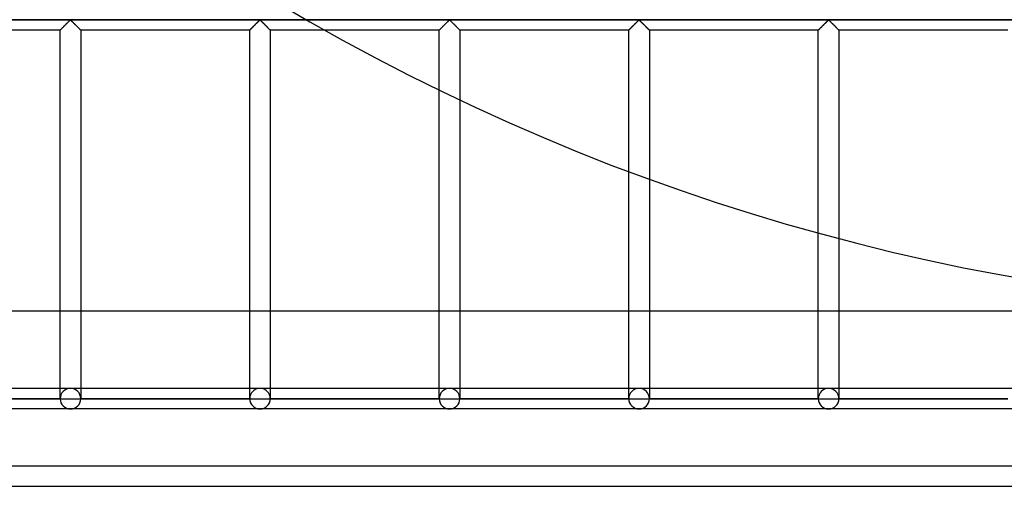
# Model space of a CAD drawing. Header units: millimetres. Extents: x -572 to 572, y -572 to 572.
# Tile 4 of 51: x -334 to -95, y -572 to -459. Entities that reach past the tile are written whole.
import ezdxf

# ---------------------------------------------------------------- set-up
doc = ezdxf.new("R2010")
doc.units = ezdxf.units.MM
doc.layers.add('MAIN-1', color=7, linetype='Continuous')
doc.layers.add('MAIN-2', color=7, linetype='Continuous')

msp = doc.modelspace()

# ---------------------------------------------------------------- linework, layer by layer
at = {"layer": 'MAIN-1'}
for p, q in [((-78.91, -459.38), (-264.34, -459.38)), ((-230.88, -460.57), (-230.79, -460.48)), ((-230.79, -460.48), (-230.69, -460.38)), ((-230.69, -460.38), (-230.6, -460.29)), ((-230.6, -460.29), (-230.5, -460.19)), ((-230.5, -460.19), (-230.41, -460.1)), ((-230.41, -460.1), (-230.32, -460.01)), ((-230.32, -460.01), (-230.23, -459.92)), ((-230.23, -459.92), (-230.14, -459.83)), ((-230.14, -459.83), (-230.05, -459.75)), ((-230.05, -459.75), (-229.97, -459.67)), ((-229.97, -459.67), (-229.9, -459.59)), ((-229.9, -459.59), (-229.82, -459.53)), ((-229.82, -459.53), (-229.74, -459.46)), ((-229.74, -459.46), (-229.63, -459.46)), ((-229.63, -459.46), (-229.55, -459.53)), ((-229.55, -459.53), (-229.48, -459.59)), ((-229.48, -459.59), (-229.4, -459.67)), ((-229.4, -459.67), (-229.32, -459.75)), ((-229.32, -459.75), (-229.24, -459.83)), ((-229.24, -459.83), (-229.15, -459.92)), ((-229.15, -459.92), (-229.06, -460.01)), ((-229.06, -460.01), (-228.97, -460.1)), ((-228.97, -460.1), (-228.87, -460.19)), ((-228.87, -460.19), (-228.78, -460.29)), ((-228.78, -460.29), (-228.68, -460.38)), ((-228.68, -460.38), (-228.59, -460.48)), ((-228.59, -460.48), (-228.49, -460.57)), ((-184.95, -460.57), (-184.85, -460.48)), ((-184.85, -460.48), (-184.75, -460.38)), ((-184.75, -460.38), (-184.66, -460.29)), ((-184.66, -460.29), (-184.56, -460.19)), ((-184.56, -460.19), (-184.47, -460.1)), ((-184.47, -460.1), (-184.38, -460.01)), ((-184.38, -460.01), (-184.29, -459.92)), ((-184.29, -459.92), (-184.2, -459.83)), ((-184.2, -459.83), (-184.12, -459.75)), ((-184.12, -459.75), (-184.04, -459.67)), ((-184.04, -459.67), (-183.96, -459.59)), ((-183.96, -459.59), (-183.88, -459.53)), ((-183.88, -459.53), (-183.81, -459.46)), ((-183.81, -459.46), (-183.69, -459.46)), ((-183.69, -459.46), (-183.62, -459.53)), ((-183.62, -459.53), (-183.54, -459.59)), ((-183.54, -459.59), (-183.46, -459.67)), ((-183.46, -459.67), (-183.38, -459.75)), ((-183.38, -459.75), (-183.3, -459.83)), ((-183.3, -459.83), (-183.21, -459.92)), ((-183.21, -459.92), (-183.12, -460.01)), ((-183.12, -460.01), (-183.03, -460.1)), ((-183.03, -460.1), (-182.94, -460.19)), ((-182.94, -460.19), (-182.84, -460.29)), ((-182.84, -460.29), (-182.75, -460.38)), ((-182.75, -460.38), (-182.65, -460.48)), ((-182.65, -460.48), (-182.55, -460.57)), ((-139.01, -460.57), (-138.91, -460.48)), ((-138.91, -460.48), (-138.82, -460.38)), ((-138.82, -460.38), (-138.72, -460.29)), ((-138.72, -460.29), (-138.63, -460.19)), ((-138.63, -460.19), (-138.53, -460.1)), ((-138.53, -460.1), (-138.44, -460.01)), ((-138.44, -460.01), (-138.35, -459.92)), ((-138.35, -459.92), (-138.26, -459.83)), ((-138.26, -459.83), (-138.18, -459.75)), ((-138.18, -459.75), (-138.1, -459.67)), ((-138.1, -459.67), (-138.02, -459.59)), ((-138.02, -459.59), (-137.95, -459.53)), ((-137.95, -459.53), (-137.87, -459.46)), ((-137.87, -459.46), (-137.76, -459.46)), ((-137.76, -459.46), (-137.68, -459.53)), ((-137.68, -459.53), (-137.6, -459.59)), ((-137.6, -459.59), (-137.53, -459.67)), ((-137.53, -459.67), (-137.45, -459.75)), ((-137.45, -459.75), (-137.36, -459.83)), ((-137.36, -459.83), (-137.27, -459.92)), ((-137.27, -459.92), (-137.18, -460.01)), ((-137.18, -460.01), (-137.09, -460.1)), ((-137.09, -460.1), (-137, -460.19)), ((-137, -460.19), (-136.9, -460.29)), ((-136.9, -460.29), (-136.81, -460.38)), ((-136.81, -460.38), (-136.71, -460.48)), ((-136.71, -460.48), (-136.62, -460.57)), ((-232.19, -461.88), (-259.95, -461.88)), ((-232.19, -461.88), (-232.18, -461.87)), ((-232.19, -476.43), (-232.19, -461.88)), ((-232.18, -461.87), (-232.17, -461.86)), ((-232.17, -461.86), (-232.15, -461.83)), ((-232.15, -461.83), (-232.12, -461.8)), ((-232.12, -461.8), (-232.08, -461.76)), ((-232.08, -461.76), (-232.03, -461.72)), ((-232.03, -461.72), (-231.97, -461.66)), ((-231.97, -461.66), (-231.91, -461.6)), ((-231.91, -461.6), (-231.85, -461.53)), ((-231.85, -461.53), (-231.77, -461.46)), ((-231.77, -461.46), (-231.69, -461.38)), ((-231.69, -461.38), (-231.61, -461.3)), ((-231.61, -461.3), (-231.53, -461.22)), ((-231.53, -461.22), (-231.44, -461.13)), ((-231.44, -461.13), (-231.36, -461.04)), ((-231.36, -461.04), (-231.27, -460.95)), ((-231.27, -460.95), (-231.17, -460.86)), ((-231.17, -460.86), (-231.08, -460.77)), ((-231.08, -460.77), (-230.98, -460.67)), ((-230.98, -460.67), (-230.88, -460.57)), ((-228.49, -460.57), (-228.39, -460.67)), ((-228.39, -460.67), (-228.3, -460.77)), ((-228.3, -460.77), (-228.2, -460.86)), ((-228.2, -460.86), (-228.11, -460.95)), ((-228.11, -460.95), (-228.02, -461.04)), ((-228.02, -461.04), (-227.93, -461.13)), ((-227.93, -461.13), (-227.85, -461.22)), ((-227.85, -461.22), (-227.76, -461.3)), ((-227.76, -461.3), (-227.68, -461.38)), ((-227.68, -461.38), (-227.6, -461.46)), ((-227.6, -461.46), (-227.53, -461.53)), ((-227.53, -461.53), (-227.46, -461.6)), ((-227.46, -461.6), (-227.4, -461.66)), ((-227.4, -461.66), (-227.35, -461.72)), ((-227.35, -461.72), (-227.3, -461.76)), ((-227.3, -461.76), (-227.26, -461.8)), ((-227.26, -461.8), (-227.23, -461.83)), ((-227.23, -461.83), (-227.21, -461.86)), ((-227.21, -461.86), (-227.19, -461.87)), ((-227.19, -461.87), (-227.19, -461.88)), ((-227.19, -461.88), (-227.19, -478.84)), ((-186.25, -461.88), (-227.19, -461.88)), ((-186.25, -461.88), (-186.24, -461.87)), ((-186.25, -496.2), (-186.25, -461.88)), ((-186.24, -461.87), (-186.23, -461.86)), ((-186.23, -461.86), (-186.21, -461.83)), ((-186.21, -461.83), (-186.18, -461.8)), ((-186.18, -461.8), (-186.14, -461.76)), ((-186.14, -461.76), (-186.09, -461.72)), ((-186.09, -461.72), (-186.04, -461.66)), ((-186.04, -461.66), (-185.98, -461.6)), ((-185.98, -461.6), (-185.91, -461.53)), ((-185.91, -461.53), (-185.83, -461.46)), ((-185.83, -461.46), (-185.76, -461.38)), ((-185.76, -461.38), (-185.68, -461.3)), ((-185.68, -461.3), (-185.59, -461.22)), ((-185.59, -461.22), (-185.51, -461.13)), ((-185.51, -461.13), (-185.42, -461.04)), ((-185.42, -461.04), (-185.33, -460.95)), ((-185.33, -460.95), (-185.23, -460.86)), ((-185.23, -460.86), (-185.14, -460.77)), ((-185.14, -460.77), (-185.04, -460.67)), ((-185.04, -460.67), (-184.95, -460.57)), ((-182.55, -460.57), (-182.46, -460.67)), ((-182.46, -460.67), (-182.36, -460.77)), ((-182.36, -460.77), (-182.27, -460.86)), ((-182.27, -460.86), (-182.17, -460.95)), ((-182.17, -460.95), (-182.08, -461.04)), ((-182.08, -461.04), (-181.99, -461.13)), ((-181.99, -461.13), (-181.91, -461.22)), ((-181.91, -461.22), (-181.82, -461.3)), ((-181.82, -461.3), (-181.74, -461.38)), ((-181.74, -461.38), (-181.67, -461.46)), ((-181.67, -461.46), (-181.59, -461.53)), ((-181.59, -461.53), (-181.52, -461.6)), ((-181.52, -461.6), (-181.46, -461.66)), ((-181.46, -461.66), (-181.41, -461.72)), ((-181.41, -461.72), (-181.36, -461.76)), ((-181.36, -461.76), (-181.32, -461.8)), ((-181.32, -461.8), (-181.29, -461.83)), ((-181.29, -461.83), (-181.27, -461.86)), ((-181.27, -461.86), (-181.26, -461.87)), ((-181.26, -461.87), (-181.25, -461.88)), ((-181.25, -461.88), (-181.25, -498.04)), ((-140.31, -461.88), (-181.25, -461.88)), ((-140.31, -461.87), (-140.29, -461.86)), ((-140.31, -461.88), (-140.31, -461.87)), ((-140.31, -511.09), (-140.31, -461.88)), ((-140.29, -461.86), (-140.27, -461.83)), ((-140.27, -461.83), (-140.24, -461.8)), ((-140.24, -461.8), (-140.2, -461.76)), ((-140.2, -461.76), (-140.15, -461.72)), ((-140.15, -461.72), (-140.1, -461.66)), ((-140.1, -461.66), (-140.04, -461.6)), ((-140.04, -461.6), (-139.97, -461.53)), ((-139.97, -461.53), (-139.9, -461.46)), ((-139.9, -461.46), (-139.82, -461.38)), ((-139.82, -461.38), (-139.74, -461.3)), ((-139.74, -461.3), (-139.65, -461.22)), ((-139.65, -461.22), (-139.57, -461.13)), ((-139.57, -461.13), (-139.48, -461.04)), ((-139.48, -461.04), (-139.39, -460.95)), ((-139.39, -460.95), (-139.3, -460.86)), ((-139.3, -460.86), (-139.2, -460.77)), ((-139.2, -460.77), (-139.11, -460.67)), ((-139.11, -460.67), (-139.01, -460.57)), ((-136.62, -460.57), (-136.52, -460.67)), ((-136.52, -460.67), (-136.42, -460.77)), ((-136.42, -460.77), (-136.33, -460.86)), ((-136.33, -460.86), (-136.23, -460.95)), ((-136.23, -460.95), (-136.14, -461.04)), ((-136.14, -461.04), (-136.06, -461.13)), ((-136.06, -461.13), (-135.97, -461.22)), ((-135.97, -461.22), (-135.89, -461.3)), ((-135.89, -461.3), (-135.81, -461.38)), ((-135.81, -461.38), (-135.73, -461.46)), ((-135.73, -461.46), (-135.65, -461.53)), ((-135.65, -461.53), (-135.59, -461.6)), ((-135.59, -461.6), (-135.53, -461.66)), ((-135.53, -461.66), (-135.47, -461.72)), ((-135.47, -461.72), (-135.42, -461.76)), ((-135.42, -461.76), (-135.38, -461.8)), ((-135.38, -461.8), (-135.35, -461.83)), ((-135.35, -461.83), (-135.33, -461.86)), ((-135.33, -461.86), (-135.32, -461.87)), ((-135.32, -461.87), (-135.31, -461.88)), ((-135.31, -461.88), (-135.31, -512.44)), ((-94.37, -461.88), (-135.31, -461.88)), ((530, -530), (-530, -530)), ((-572.5, -572.5), (572.5, -572.5))]:
    msp.add_line(p, q, dxfattribs=at)
msp.add_arc((0, 0), 530, 239.1995, 300.8006, dxfattribs=at)
at = {"layer": 'MAIN-2'}
for p, q in [((-551.25, -459.38), (551.25, -459.38)), ((-264.34, -459.38), (-548.75, -459.38)), ((-322.76, -460.57), (-322.66, -460.48)), ((-322.69, -460.51), (-322.76, -460.58)), ((-322.63, -460.44), (-322.69, -460.51)), ((-322.66, -460.48), (-322.57, -460.38)), ((-322.56, -460.37), (-322.63, -460.44)), ((-322.57, -460.38), (-322.47, -460.29)), ((-322.49, -460.3), (-322.56, -460.37)), ((-322.42, -460.24), (-322.49, -460.3)), ((-322.47, -460.29), (-322.38, -460.19)), ((-322.35, -460.17), (-322.42, -460.24)), ((-322.38, -460.19), (-322.28, -460.1)), ((-322.29, -460.1), (-322.35, -460.17)), ((-322.22, -460.04), (-322.29, -460.1)), ((-322.28, -460.1), (-322.19, -460.01)), ((-322.16, -459.97), (-322.22, -460.04)), ((-322.19, -460.01), (-322.1, -459.92)), ((-322.09, -459.91), (-322.16, -459.97)), ((-322.1, -459.92), (-322.01, -459.83)), ((-322.03, -459.85), (-322.09, -459.91)), ((-321.97, -459.79), (-322.03, -459.85)), ((-322.01, -459.83), (-321.93, -459.75)), ((-321.91, -459.73), (-321.97, -459.79)), ((-321.93, -459.75), (-321.85, -459.67)), ((-321.85, -459.67), (-321.91, -459.73)), ((-321.85, -459.67), (-321.77, -459.59)), ((-321.8, -459.62), (-321.85, -459.67)), ((-321.74, -459.57), (-321.8, -459.62)), ((-321.77, -459.59), (-321.7, -459.53)), ((-321.69, -459.52), (-321.74, -459.57)), ((-321.7, -459.53), (-321.62, -459.46)), ((-321.64, -459.48), (-321.69, -459.52)), ((-321.56, -459.45), (-321.64, -459.48)), ((-321.62, -459.46), (-321.51, -459.46)), ((-321.45, -459.51), (-321.56, -459.45)), ((-321.51, -459.46), (-321.43, -459.53)), ((-321.36, -459.59), (-321.45, -459.51)), ((-321.43, -459.53), (-321.35, -459.59)), ((-321.26, -459.69), (-321.36, -459.59)), ((-321.35, -459.59), (-321.28, -459.67)), ((-321.28, -459.67), (-321.2, -459.75)), ((-321.16, -459.79), (-321.26, -459.69)), ((-321.2, -459.75), (-321.11, -459.83)), ((-321.05, -459.89), (-321.16, -459.79)), ((-321.11, -459.83), (-321.02, -459.92)), ((-320.94, -460), (-321.05, -459.89)), ((-321.02, -459.92), (-320.93, -460.01)), ((-320.83, -460.12), (-320.94, -460)), ((-320.93, -460.01), (-320.84, -460.1)), ((-320.84, -460.1), (-320.75, -460.19)), ((-320.71, -460.23), (-320.83, -460.12)), ((-320.75, -460.19), (-320.65, -460.29)), ((-320.59, -460.35), (-320.71, -460.23)), ((-320.65, -460.29), (-320.56, -460.38)), ((-320.47, -460.47), (-320.59, -460.35)), ((-320.56, -460.38), (-320.46, -460.48)), ((-320.35, -460.59), (-320.47, -460.47)), ((-320.46, -460.48), (-320.37, -460.57)), ((-276.76, -460.51), (-276.83, -460.58)), ((-276.82, -460.57), (-276.73, -460.48)), ((-276.69, -460.44), (-276.76, -460.51)), ((-276.73, -460.48), (-276.63, -460.38)), ((-276.62, -460.37), (-276.69, -460.44)), ((-276.63, -460.38), (-276.53, -460.29)), ((-276.55, -460.3), (-276.62, -460.37)), ((-276.48, -460.24), (-276.55, -460.3)), ((-276.53, -460.29), (-276.44, -460.19)), ((-276.42, -460.17), (-276.48, -460.24)), ((-276.44, -460.19), (-276.35, -460.1)), ((-276.35, -460.1), (-276.42, -460.17)), ((-276.35, -460.1), (-276.25, -460.01)), ((-276.28, -460.04), (-276.35, -460.1)), ((-276.22, -459.97), (-276.28, -460.04)), ((-276.25, -460.01), (-276.16, -459.92)), ((-276.16, -459.91), (-276.22, -459.97)), ((-276.16, -459.92), (-276.08, -459.83)), ((-276.09, -459.85), (-276.16, -459.91)), ((-276.03, -459.79), (-276.09, -459.85)), ((-276.08, -459.83), (-275.99, -459.75)), ((-275.97, -459.73), (-276.03, -459.79)), ((-275.99, -459.75), (-275.91, -459.67)), ((-275.92, -459.67), (-275.97, -459.73)), ((-275.86, -459.62), (-275.92, -459.67)), ((-275.91, -459.67), (-275.83, -459.59)), ((-275.81, -459.57), (-275.86, -459.62)), ((-275.83, -459.59), (-275.76, -459.53)), ((-275.75, -459.52), (-275.81, -459.57)), ((-275.76, -459.53), (-275.68, -459.46)), ((-275.7, -459.48), (-275.75, -459.52)), ((-275.62, -459.45), (-275.7, -459.48)), ((-275.68, -459.46), (-275.57, -459.46)), ((-275.51, -459.51), (-275.62, -459.45)), ((-275.57, -459.46), (-275.49, -459.53)), ((-275.42, -459.59), (-275.51, -459.51)), ((-275.49, -459.53), (-275.42, -459.59)), ((-275.42, -459.59), (-275.34, -459.67)), ((-275.32, -459.69), (-275.42, -459.59)), ((-275.34, -459.67), (-275.26, -459.75)), ((-275.22, -459.79), (-275.32, -459.69)), ((-275.26, -459.75), (-275.17, -459.83)), ((-275.11, -459.89), (-275.22, -459.79)), ((-275.17, -459.83), (-275.09, -459.92)), ((-275, -460), (-275.11, -459.89)), ((-275.09, -459.92), (-275, -460.01)), ((-274.89, -460.12), (-275, -460)), ((-275, -460.01), (-274.9, -460.1)), ((-274.9, -460.1), (-274.81, -460.19)), ((-274.77, -460.23), (-274.89, -460.12)), ((-274.81, -460.19), (-274.72, -460.29)), ((-274.65, -460.35), (-274.77, -460.23)), ((-274.72, -460.29), (-274.62, -460.38)), ((-274.53, -460.47), (-274.65, -460.35)), ((-274.62, -460.38), (-274.52, -460.48)), ((-274.41, -460.59), (-274.53, -460.47)), ((-274.52, -460.48), (-274.43, -460.57)), ((-230.82, -460.51), (-230.89, -460.58)), ((-230.75, -460.44), (-230.82, -460.51)), ((-230.68, -460.37), (-230.75, -460.44)), ((-230.61, -460.3), (-230.68, -460.37)), ((-230.55, -460.24), (-230.61, -460.3)), ((-230.48, -460.17), (-230.55, -460.24)), ((-230.41, -460.1), (-230.48, -460.17)), ((-230.35, -460.04), (-230.41, -460.1)), ((-230.28, -459.97), (-230.35, -460.04)), ((-230.22, -459.91), (-230.28, -459.97)), ((-230.16, -459.85), (-230.22, -459.91)), ((-230.09, -459.79), (-230.16, -459.85)), ((-230.04, -459.73), (-230.09, -459.79)), ((-229.98, -459.67), (-230.04, -459.73)), ((-229.92, -459.62), (-229.98, -459.67)), ((-229.87, -459.57), (-229.92, -459.62)), ((-229.82, -459.52), (-229.87, -459.57)), ((-229.76, -459.48), (-229.82, -459.52)), ((-229.69, -459.45), (-229.76, -459.48)), ((-229.57, -459.51), (-229.69, -459.45)), ((-229.48, -459.59), (-229.57, -459.51)), ((-229.38, -459.69), (-229.48, -459.59)), ((-229.28, -459.79), (-229.38, -459.69)), ((-229.18, -459.89), (-229.28, -459.79)), ((-229.06, -460), (-229.18, -459.89)), ((-228.95, -460.12), (-229.06, -460)), ((-228.83, -460.23), (-228.95, -460.12)), ((-228.72, -460.35), (-228.83, -460.23)), ((-228.6, -460.47), (-228.72, -460.35)), ((-228.48, -460.59), (-228.6, -460.47)), ((-184.88, -460.51), (-184.95, -460.58)), ((-184.81, -460.44), (-184.88, -460.51)), ((-184.74, -460.37), (-184.81, -460.44)), ((-184.68, -460.3), (-184.74, -460.37)), ((-184.61, -460.24), (-184.68, -460.3)), ((-184.54, -460.17), (-184.61, -460.24)), ((-184.48, -460.1), (-184.54, -460.17)), ((-184.41, -460.04), (-184.48, -460.1)), ((-184.34, -459.97), (-184.41, -460.04)), ((-184.28, -459.91), (-184.34, -459.97)), ((-184.22, -459.85), (-184.28, -459.91)), ((-184.16, -459.79), (-184.22, -459.85)), ((-184.1, -459.73), (-184.16, -459.79)), ((-184.04, -459.67), (-184.1, -459.73)), ((-183.98, -459.62), (-184.04, -459.67)), ((-183.93, -459.57), (-183.98, -459.62)), ((-183.88, -459.52), (-183.93, -459.57)), ((-183.82, -459.48), (-183.88, -459.52)), ((-183.75, -459.45), (-183.82, -459.48)), ((-183.64, -459.51), (-183.75, -459.45)), ((-183.54, -459.59), (-183.64, -459.51)), ((-183.45, -459.69), (-183.54, -459.59)), ((-183.35, -459.79), (-183.45, -459.69)), ((-183.24, -459.89), (-183.35, -459.79)), ((-183.13, -460), (-183.24, -459.89)), ((-183.01, -460.12), (-183.13, -460)), ((-182.9, -460.23), (-183.01, -460.12)), ((-182.78, -460.35), (-182.9, -460.23)), ((-182.66, -460.47), (-182.78, -460.35)), ((-182.54, -460.59), (-182.66, -460.47)), ((-138.94, -460.51), (-139.01, -460.58)), ((-138.88, -460.44), (-138.94, -460.51)), ((-138.81, -460.37), (-138.88, -460.44)), ((-138.74, -460.3), (-138.81, -460.37)), ((-138.67, -460.24), (-138.74, -460.3)), ((-138.6, -460.17), (-138.67, -460.24)), ((-138.54, -460.1), (-138.6, -460.17)), ((-138.47, -460.04), (-138.54, -460.1)), ((-138.41, -459.97), (-138.47, -460.04)), ((-138.34, -459.91), (-138.41, -459.97)), ((-138.28, -459.85), (-138.34, -459.91)), ((-138.22, -459.79), (-138.28, -459.85)), ((-138.16, -459.73), (-138.22, -459.79)), ((-138.1, -459.67), (-138.16, -459.73)), ((-138.05, -459.62), (-138.1, -459.67)), ((-137.99, -459.57), (-138.05, -459.62)), ((-137.94, -459.52), (-137.99, -459.57)), ((-137.89, -459.48), (-137.94, -459.52)), ((-137.81, -459.45), (-137.89, -459.48)), ((-137.7, -459.51), (-137.81, -459.45)), ((-137.61, -459.59), (-137.7, -459.51)), ((-137.51, -459.69), (-137.61, -459.59)), ((-137.41, -459.79), (-137.51, -459.69)), ((-137.3, -459.89), (-137.41, -459.79)), ((-137.19, -460), (-137.3, -459.89)), ((-137.08, -460.12), (-137.19, -460)), ((-136.96, -460.23), (-137.08, -460.12)), ((-136.84, -460.35), (-136.96, -460.23)), ((-136.72, -460.47), (-136.84, -460.35)), ((-136.6, -460.59), (-136.72, -460.47)), ((-324.06, -461.88), (-365, -461.88)), ((-324.06, -461.87), (-324.04, -461.86)), ((-324.06, -461.88), (-324.06, -461.87)), ((-324.05, -461.87), (-324.06, -461.87)), ((-324.06, -461.87), (-324.06, -461.88)), ((-324.06, -551.25), (-324.06, -461.88)), ((-324.04, -461.85), (-324.05, -461.87)), ((-324.04, -461.86), (-324.02, -461.83)), ((-324.03, -461.84), (-324.04, -461.85)), ((-324, -461.82), (-324.03, -461.84)), ((-324.02, -461.83), (-323.99, -461.8)), ((-323.98, -461.79), (-324, -461.82)), ((-323.99, -461.8), (-323.95, -461.76)), ((-323.95, -461.77), (-323.98, -461.79)), ((-323.95, -461.76), (-323.9, -461.72)), ((-323.92, -461.73), (-323.95, -461.77)), ((-323.88, -461.7), (-323.92, -461.73)), ((-323.9, -461.72), (-323.85, -461.66)), ((-323.84, -461.66), (-323.88, -461.7)), ((-323.85, -461.66), (-323.79, -461.6)), ((-323.8, -461.61), (-323.84, -461.66)), ((-323.75, -461.56), (-323.8, -461.61)), ((-323.79, -461.6), (-323.72, -461.53)), ((-323.7, -461.51), (-323.75, -461.56)), ((-323.72, -461.53), (-323.65, -461.46)), ((-323.65, -461.46), (-323.7, -461.51)), ((-323.65, -461.46), (-323.57, -461.38)), ((-323.59, -461.41), (-323.65, -461.46)), ((-323.54, -461.35), (-323.59, -461.41)), ((-323.57, -461.38), (-323.49, -461.3)), ((-323.48, -461.29), (-323.54, -461.35)), ((-323.49, -461.3), (-323.4, -461.22)), ((-323.42, -461.23), (-323.48, -461.29)), ((-323.36, -461.17), (-323.42, -461.23)), ((-323.4, -461.22), (-323.32, -461.13)), ((-323.3, -461.11), (-323.36, -461.17)), ((-323.32, -461.13), (-323.23, -461.04)), ((-323.23, -461.05), (-323.3, -461.11)), ((-323.23, -461.04), (-323.14, -460.95)), ((-323.17, -460.98), (-323.23, -461.05)), ((-323.1, -460.92), (-323.17, -460.98)), ((-323.14, -460.95), (-323.05, -460.86)), ((-323.04, -460.85), (-323.1, -460.92)), ((-323.05, -460.86), (-322.95, -460.77)), ((-322.97, -460.78), (-323.04, -460.85)), ((-322.9, -460.72), (-322.97, -460.78)), ((-322.95, -460.77), (-322.86, -460.67)), ((-322.83, -460.65), (-322.9, -460.72)), ((-322.86, -460.67), (-322.76, -460.57)), ((-322.76, -460.58), (-322.83, -460.65)), ((-320.37, -460.57), (-320.27, -460.67)), ((-320.23, -460.71), (-320.35, -460.59)), ((-320.27, -460.67), (-320.17, -460.77)), ((-320.11, -460.83), (-320.23, -460.71)), ((-320.17, -460.77), (-320.08, -460.86)), ((-320, -460.94), (-320.11, -460.83)), ((-320.08, -460.86), (-319.98, -460.95)), ((-319.88, -461.05), (-320, -460.94)), ((-319.98, -460.95), (-319.89, -461.04)), ((-319.89, -461.04), (-319.81, -461.13)), ((-319.78, -461.16), (-319.88, -461.05)), ((-319.81, -461.13), (-319.72, -461.22)), ((-319.67, -461.27), (-319.78, -461.16)), ((-319.72, -461.22), (-319.64, -461.3)), ((-319.57, -461.37), (-319.67, -461.27)), ((-319.64, -461.3), (-319.56, -461.38)), ((-319.47, -461.47), (-319.57, -461.37)), ((-319.56, -461.38), (-319.48, -461.46)), ((-319.48, -461.46), (-319.4, -461.53)), ((-319.38, -461.56), (-319.47, -461.47)), ((-319.4, -461.53), (-319.34, -461.6)), ((-319.3, -461.64), (-319.38, -461.56)), ((-319.34, -461.6), (-319.28, -461.66)), ((-319.23, -461.71), (-319.3, -461.64)), ((-319.28, -461.66), (-319.22, -461.72)), ((-319.17, -461.77), (-319.23, -461.71)), ((-319.22, -461.72), (-319.17, -461.76)), ((-319.17, -461.76), (-319.13, -461.8)), ((-319.13, -461.81), (-319.17, -461.77)), ((-319.13, -461.8), (-319.1, -461.83)), ((-319.09, -461.85), (-319.13, -461.81)), ((-319.1, -461.83), (-319.08, -461.86)), ((-319.07, -461.87), (-319.09, -461.85)), ((-319.08, -461.86), (-319.07, -461.87)), ((-319.07, -461.87), (-319.06, -461.88)), ((-319.06, -461.88), (-319.07, -461.87)), ((-319.06, -461.88), (-319.06, -551.25)), ((-278.12, -461.88), (-319.06, -461.88)), ((-278.12, -461.87), (-278.11, -461.86)), ((-278.12, -461.88), (-278.12, -461.87)), ((-278.11, -461.87), (-278.12, -461.87)), ((-278.12, -461.87), (-278.12, -461.88)), ((-278.12, -551.25), (-278.12, -461.88)), ((-278.11, -461.86), (-278.08, -461.83)), ((-278.1, -461.85), (-278.11, -461.87)), ((-278.09, -461.84), (-278.1, -461.85)), ((-278.07, -461.82), (-278.09, -461.84)), ((-278.08, -461.83), (-278.05, -461.8)), ((-278.04, -461.79), (-278.07, -461.82)), ((-278.05, -461.8), (-278.01, -461.76)), ((-278.01, -461.77), (-278.04, -461.79)), ((-278.01, -461.76), (-277.97, -461.72)), ((-277.98, -461.73), (-278.01, -461.77)), ((-277.94, -461.7), (-277.98, -461.73)), ((-277.97, -461.72), (-277.91, -461.66)), ((-277.9, -461.66), (-277.94, -461.7)), ((-277.91, -461.66), (-277.85, -461.6)), ((-277.86, -461.61), (-277.9, -461.66)), ((-277.81, -461.56), (-277.86, -461.61)), ((-277.85, -461.6), (-277.78, -461.53)), ((-277.76, -461.51), (-277.81, -461.56)), ((-277.78, -461.53), (-277.71, -461.46)), ((-277.71, -461.46), (-277.76, -461.51)), ((-277.71, -461.46), (-277.63, -461.38)), ((-277.66, -461.41), (-277.71, -461.46)), ((-277.6, -461.35), (-277.66, -461.41)), ((-277.63, -461.38), (-277.55, -461.3)), ((-277.54, -461.29), (-277.6, -461.35)), ((-277.55, -461.3), (-277.47, -461.22)), ((-277.48, -461.23), (-277.54, -461.29)), ((-277.42, -461.17), (-277.48, -461.23)), ((-277.47, -461.22), (-277.38, -461.13)), ((-277.36, -461.11), (-277.42, -461.17)), ((-277.38, -461.13), (-277.29, -461.04)), ((-277.3, -461.05), (-277.36, -461.11)), ((-277.23, -460.98), (-277.3, -461.05)), ((-277.29, -461.04), (-277.2, -460.95)), ((-277.17, -460.92), (-277.23, -460.98)), ((-277.2, -460.95), (-277.11, -460.86)), ((-277.1, -460.85), (-277.17, -460.92)), ((-277.11, -460.86), (-277.01, -460.77)), ((-277.03, -460.78), (-277.1, -460.85)), ((-276.96, -460.72), (-277.03, -460.78)), ((-277.01, -460.77), (-276.92, -460.67)), ((-276.9, -460.65), (-276.96, -460.72)), ((-276.92, -460.67), (-276.82, -460.57)), ((-276.83, -460.58), (-276.9, -460.65)), ((-274.43, -460.57), (-274.33, -460.67)), ((-274.29, -460.71), (-274.41, -460.59)), ((-274.33, -460.67), (-274.24, -460.77)), ((-274.18, -460.83), (-274.29, -460.71)), ((-274.24, -460.77), (-274.14, -460.86)), ((-274.06, -460.94), (-274.18, -460.83)), ((-274.14, -460.86), (-274.05, -460.95)), ((-273.95, -461.05), (-274.06, -460.94)), ((-274.05, -460.95), (-273.96, -461.04)), ((-273.96, -461.04), (-273.87, -461.13)), ((-273.84, -461.16), (-273.95, -461.05)), ((-273.87, -461.13), (-273.78, -461.22)), ((-273.73, -461.27), (-273.84, -461.16)), ((-273.78, -461.22), (-273.7, -461.3)), ((-273.63, -461.37), (-273.73, -461.27)), ((-273.7, -461.3), (-273.62, -461.38)), ((-273.53, -461.47), (-273.63, -461.37)), ((-273.62, -461.38), (-273.54, -461.46)), ((-273.54, -461.46), (-273.47, -461.53)), ((-273.45, -461.56), (-273.53, -461.47)), ((-273.47, -461.53), (-273.4, -461.6)), ((-273.36, -461.64), (-273.45, -461.56)), ((-273.4, -461.6), (-273.34, -461.66)), ((-273.29, -461.71), (-273.36, -461.64)), ((-273.34, -461.66), (-273.28, -461.72)), ((-273.23, -461.77), (-273.29, -461.71)), ((-273.28, -461.72), (-273.24, -461.76)), ((-273.24, -461.76), (-273.2, -461.8)), ((-273.19, -461.81), (-273.23, -461.77)), ((-273.2, -461.8), (-273.17, -461.83)), ((-273.15, -461.85), (-273.19, -461.81)), ((-273.17, -461.83), (-273.14, -461.86)), ((-273.13, -461.87), (-273.15, -461.85)), ((-273.14, -461.86), (-273.13, -461.87)), ((-273.13, -461.87), (-273.13, -461.88)), ((-273.13, -461.88), (-273.13, -461.87)), ((-273.13, -461.88), (-273.13, -551.25)), ((-259.95, -461.88), (-273.13, -461.88)), ((-232.18, -461.87), (-232.19, -461.88)), ((-232.17, -461.85), (-232.18, -461.87)), ((-232.18, -461.87), (-232.18, -461.87)), ((-232.15, -461.84), (-232.17, -461.85)), ((-232.13, -461.82), (-232.15, -461.84)), ((-232.11, -461.79), (-232.13, -461.82)), ((-232.08, -461.77), (-232.11, -461.79)), ((-232.04, -461.73), (-232.08, -461.77)), ((-232.01, -461.7), (-232.04, -461.73)), ((-231.97, -461.66), (-232.01, -461.7)), ((-231.92, -461.61), (-231.97, -461.66)), ((-231.88, -461.56), (-231.92, -461.61)), ((-231.83, -461.51), (-231.88, -461.56)), ((-231.77, -461.46), (-231.83, -461.51)), ((-231.72, -461.41), (-231.77, -461.46)), ((-231.66, -461.35), (-231.72, -461.41)), ((-231.6, -461.29), (-231.66, -461.35)), ((-231.54, -461.23), (-231.6, -461.29)), ((-231.48, -461.17), (-231.54, -461.23)), ((-231.42, -461.11), (-231.48, -461.17)), ((-231.36, -461.05), (-231.42, -461.11)), ((-231.29, -460.98), (-231.36, -461.05)), ((-231.23, -460.92), (-231.29, -460.98)), ((-231.16, -460.85), (-231.23, -460.92)), ((-231.09, -460.78), (-231.16, -460.85)), ((-231.03, -460.72), (-231.09, -460.78)), ((-230.96, -460.65), (-231.03, -460.72)), ((-230.89, -460.58), (-230.96, -460.65)), ((-228.36, -460.71), (-228.48, -460.59)), ((-228.24, -460.83), (-228.36, -460.71)), ((-228.12, -460.94), (-228.24, -460.83)), ((-228.01, -461.05), (-228.12, -460.94)), ((-227.9, -461.16), (-228.01, -461.05)), ((-227.8, -461.27), (-227.9, -461.16)), ((-227.69, -461.37), (-227.8, -461.27)), ((-227.6, -461.47), (-227.69, -461.37)), ((-227.51, -461.56), (-227.6, -461.47)), ((-227.43, -461.64), (-227.51, -461.56)), ((-227.36, -461.71), (-227.43, -461.64)), ((-227.3, -461.77), (-227.36, -461.71)), ((-227.25, -461.81), (-227.3, -461.77)), ((-227.22, -461.85), (-227.25, -461.81)), ((-227.2, -461.87), (-227.22, -461.85)), ((-227.19, -461.88), (-227.2, -461.87)), ((-186.24, -461.87), (-186.25, -461.87)), ((-186.25, -461.87), (-186.25, -461.88)), ((-186.23, -461.85), (-186.24, -461.87)), ((-186.21, -461.84), (-186.23, -461.85)), ((-186.19, -461.82), (-186.21, -461.84)), ((-186.17, -461.79), (-186.19, -461.82)), ((-186.14, -461.77), (-186.17, -461.79)), ((-186.11, -461.73), (-186.14, -461.77)), ((-186.07, -461.7), (-186.11, -461.73)), ((-186.03, -461.66), (-186.07, -461.7)), ((-185.99, -461.61), (-186.03, -461.66)), ((-185.94, -461.56), (-185.99, -461.61)), ((-185.89, -461.51), (-185.94, -461.56)), ((-185.84, -461.46), (-185.89, -461.51)), ((-185.78, -461.41), (-185.84, -461.46)), ((-185.72, -461.35), (-185.78, -461.41)), ((-185.67, -461.29), (-185.72, -461.35)), ((-185.61, -461.23), (-185.67, -461.29)), ((-185.55, -461.17), (-185.61, -461.23)), ((-185.48, -461.11), (-185.55, -461.17)), ((-185.42, -461.05), (-185.48, -461.11)), ((-185.36, -460.98), (-185.42, -461.05)), ((-185.29, -460.92), (-185.36, -460.98)), ((-185.22, -460.85), (-185.29, -460.92)), ((-185.16, -460.78), (-185.22, -460.85)), ((-185.09, -460.72), (-185.16, -460.78)), ((-185.02, -460.65), (-185.09, -460.72)), ((-184.95, -460.58), (-185.02, -460.65)), ((-182.42, -460.71), (-182.54, -460.59)), ((-182.3, -460.83), (-182.42, -460.71)), ((-182.18, -460.94), (-182.3, -460.83)), ((-182.07, -461.05), (-182.18, -460.94)), ((-181.96, -461.16), (-182.07, -461.05)), ((-181.86, -461.27), (-181.96, -461.16)), ((-181.76, -461.37), (-181.86, -461.27)), ((-181.66, -461.47), (-181.76, -461.37)), ((-181.57, -461.56), (-181.66, -461.47)), ((-181.49, -461.64), (-181.57, -461.56)), ((-181.42, -461.71), (-181.49, -461.64)), ((-181.36, -461.77), (-181.42, -461.71)), ((-181.31, -461.81), (-181.36, -461.77)), ((-181.28, -461.85), (-181.31, -461.81)), ((-181.26, -461.87), (-181.28, -461.85)), ((-181.25, -461.88), (-181.26, -461.87)), ((-140.3, -461.87), (-140.31, -461.87)), ((-140.31, -461.87), (-140.31, -461.88)), ((-140.29, -461.85), (-140.3, -461.87)), ((-140.28, -461.84), (-140.29, -461.85)), ((-140.25, -461.82), (-140.28, -461.84)), ((-140.23, -461.79), (-140.25, -461.82)), ((-140.2, -461.77), (-140.23, -461.79)), ((-140.17, -461.73), (-140.2, -461.77)), ((-140.13, -461.7), (-140.17, -461.73)), ((-140.09, -461.66), (-140.13, -461.7)), ((-140.05, -461.61), (-140.09, -461.66)), ((-140, -461.56), (-140.05, -461.61)), ((-139.95, -461.51), (-140, -461.56)), ((-139.9, -461.46), (-139.95, -461.51)), ((-139.84, -461.41), (-139.9, -461.46)), ((-139.79, -461.35), (-139.84, -461.41)), ((-139.73, -461.29), (-139.79, -461.35)), ((-139.67, -461.23), (-139.73, -461.29)), ((-139.61, -461.17), (-139.67, -461.23)), ((-139.55, -461.11), (-139.61, -461.17)), ((-139.48, -461.05), (-139.55, -461.11)), ((-139.42, -460.98), (-139.48, -461.05)), ((-139.35, -460.92), (-139.42, -460.98)), ((-139.29, -460.85), (-139.35, -460.92)), ((-139.22, -460.78), (-139.29, -460.85)), ((-139.15, -460.72), (-139.22, -460.78)), ((-139.08, -460.65), (-139.15, -460.72)), ((-139.01, -460.58), (-139.08, -460.65)), ((-136.48, -460.71), (-136.6, -460.59)), ((-136.36, -460.83), (-136.48, -460.71)), ((-136.25, -460.94), (-136.36, -460.83)), ((-136.13, -461.05), (-136.25, -460.94)), ((-136.03, -461.16), (-136.13, -461.05)), ((-135.92, -461.27), (-136.03, -461.16)), ((-135.82, -461.37), (-135.92, -461.27)), ((-135.72, -461.47), (-135.82, -461.37)), ((-135.63, -461.56), (-135.72, -461.47)), ((-135.55, -461.64), (-135.63, -461.56)), ((-135.48, -461.71), (-135.55, -461.64)), ((-135.42, -461.77), (-135.48, -461.71)), ((-135.38, -461.81), (-135.42, -461.77)), ((-135.34, -461.85), (-135.38, -461.81)), ((-135.32, -461.87), (-135.34, -461.85)), ((-135.31, -461.88), (-135.32, -461.87)), ((-232.19, -551.25), (-232.19, -476.43)), ((-227.19, -478.84), (-227.19, -551.25)), ((-186.25, -551.25), (-186.25, -496.2)), ((-181.25, -498.04), (-181.25, -551.25)), ((-140.31, -551.25), (-140.31, -511.09)), ((-135.31, -512.44), (-135.31, -551.25)), ((-321.56, -548.75), (-367.5, -548.75)), ((-321.56, -548.75), (-367.5, -548.75)), ((-275.62, -548.75), (-321.56, -548.75)), ((-275.62, -548.75), (-321.56, -548.75)), ((-229.69, -548.75), (-275.62, -548.75)), ((-229.69, -548.75), (-275.62, -548.75)), ((-183.75, -548.75), (-229.69, -548.75)), ((-183.75, -548.75), (-229.69, -548.75)), ((-137.81, -548.75), (-183.75, -548.75)), ((-137.81, -548.75), (-183.75, -548.75)), ((-91.88, -548.75), (-137.81, -548.75)), ((-91.88, -548.75), (-137.81, -548.75)), ((-365, -551.25), (-324.06, -551.25)), ((-324.06, -551.25), (-365, -551.25)), ((-365, -551.25), (-324.06, -551.25)), ((-324.06, -551.25), (-365, -551.25)), ((-324.06, -551.25), (-324.06, -551.25)), ((-324.06, -551.25), (-324.06, -551.25)), ((-324.06, -551.25), (-324.06, -551.25)), ((-324.06, -551.25), (-321.56, -551.25)), ((-321.56, -551.25), (-319.06, -551.25)), ((-319.06, -551.25), (-319.06, -551.25)), ((-319.06, -551.25), (-319.06, -551.25)), ((-319.06, -551.25), (-278.12, -551.25)), ((-278.12, -551.25), (-319.06, -551.25)), ((-319.06, -551.25), (-319.06, -551.25)), ((-319.06, -551.25), (-278.12, -551.25)), ((-278.12, -551.25), (-319.06, -551.25)), ((-278.12, -551.25), (-278.12, -551.25)), ((-278.12, -551.25), (-278.12, -551.25)), ((-278.12, -551.25), (-278.12, -551.25)), ((-278.12, -551.25), (-275.62, -551.25)), ((-275.62, -551.25), (-273.13, -551.25)), ((-273.13, -551.25), (-273.13, -551.25)), ((-273.13, -551.25), (-273.13, -551.25)), ((-273.13, -551.25), (-232.19, -551.25)), ((-232.19, -551.25), (-273.13, -551.25)), ((-273.13, -551.25), (-273.13, -551.25)), ((-273.13, -551.25), (-232.19, -551.25)), ((-232.19, -551.25), (-273.13, -551.25)), ((-232.19, -551.25), (-232.19, -551.25)), ((-232.19, -551.25), (-232.19, -551.25)), ((-232.19, -551.25), (-232.19, -551.25)), ((-232.19, -551.25), (-229.69, -551.25)), ((-229.69, -551.25), (-227.19, -551.25)), ((-227.19, -551.25), (-227.19, -551.25)), ((-227.19, -551.25), (-227.19, -551.25)), ((-227.19, -551.25), (-186.25, -551.25)), ((-186.25, -551.25), (-227.19, -551.25)), ((-227.19, -551.25), (-227.19, -551.25)), ((-227.19, -551.25), (-186.25, -551.25)), ((-186.25, -551.25), (-227.19, -551.25)), ((-186.25, -551.25), (-186.25, -551.25)), ((-186.25, -551.25), (-186.25, -551.25)), ((-186.25, -551.25), (-186.25, -551.25)), ((-186.25, -551.25), (-183.75, -551.25)), ((-183.75, -551.25), (-181.25, -551.25)), ((-181.25, -551.25), (-181.25, -551.25)), ((-181.25, -551.25), (-181.25, -551.25)), ((-181.25, -551.25), (-140.31, -551.25)), ((-140.31, -551.25), (-181.25, -551.25)), ((-181.25, -551.25), (-181.25, -551.25)), ((-181.25, -551.25), (-140.31, -551.25)), ((-140.31, -551.25), (-181.25, -551.25)), ((-140.31, -551.25), (-140.31, -551.25)), ((-140.31, -551.25), (-140.31, -551.25)), ((-140.31, -551.25), (-140.31, -551.25)), ((-140.31, -551.25), (-137.81, -551.25)), ((-137.81, -551.25), (-135.31, -551.25)), ((-135.31, -551.25), (-135.31, -551.25)), ((-135.31, -551.25), (-135.31, -551.25)), ((-135.31, -551.25), (-94.37, -551.25)), ((-94.37, -551.25), (-135.31, -551.25)), ((-135.31, -551.25), (-135.31, -551.25)), ((-135.31, -551.25), (-94.37, -551.25)), ((-94.37, -551.25), (-135.31, -551.25)), ((-321.56, -553.75), (-367.5, -553.75)), ((-321.56, -553.75), (-367.5, -553.75)), ((-275.62, -553.75), (-321.56, -553.75)), ((-275.62, -553.75), (-321.56, -553.75)), ((-229.69, -553.75), (-275.62, -553.75)), ((-229.69, -553.75), (-275.62, -553.75)), ((-183.75, -553.75), (-229.69, -553.75)), ((-183.75, -553.75), (-229.69, -553.75)), ((-137.81, -553.75), (-183.75, -553.75)), ((-137.81, -553.75), (-183.75, -553.75)), ((-91.88, -553.75), (-137.81, -553.75)), ((-91.88, -553.75), (-137.81, -553.75)), ((-567.5, -567.5), (567.5, -567.5))]:
    msp.add_line(p, q, dxfattribs=at)
for centre, start, end in [((-321.56, -551.25), 0, 180), ((-275.62, -551.25), 0, 180), ((-229.69, -551.25), 0, 180), ((-183.75, -551.25), 0, 180), ((-137.81, -551.25), 0, 180), ((-321.56, -551.25), 180, 0), ((-275.62, -551.25), 180, 0), ((-229.69, -551.25), 180, 0), ((-183.75, -551.25), 180, 0), ((-137.81, -551.25), 180, 0)]:
    msp.add_arc(centre, 2.5, start, end, dxfattribs=at)
for centre, major_axis, start_param, end_param in [((-321.56, -551.25), (-2.5, 0), -1.570796, 0), ((-321.56, -551.25), (2.5, 0), 0, 1.570796), ((-275.62, -551.25), (-2.5, 0), -1.570796, 0), ((-275.62, -551.25), (2.5, 0), 0, 1.570796), ((-229.69, -551.25), (0, 2.5), 0, 1.570796), ((-229.69, -551.25), (0, -2.5), 1.570796, 3.141593), ((-183.75, -551.25), (0, 2.5), 0, 1.570796), ((-183.75, -551.25), (0, -2.5), 1.570796, 3.141593), ((-137.81, -551.25), (0, 2.5), 0, 1.570796), ((-137.81, -551.25), (0, -2.5), 1.570796, 3.141593), ((-321.56, -551.25), (-2.5, 0), 0, 1.570796), ((-321.56, -551.25), (2.5, 0), -1.570796, 0), ((-275.62, -551.25), (-2.5, 0), 0, 1.570796), ((-275.62, -551.25), (2.5, 0), -1.570796, 0), ((-229.69, -551.25), (0, 2.5), 1.570796, 3.141593), ((-229.69, -551.25), (0, -2.5), 0, 1.570796), ((-183.75, -551.25), (0, 2.5), 1.570796, 3.141593), ((-183.75, -551.25), (0, -2.5), 0, 1.570796), ((-137.81, -551.25), (0, 2.5), 1.570796, 3.141593), ((-137.81, -551.25), (0, -2.5), 0, 1.570796)]:
    msp.add_ellipse(centre, major_axis=major_axis, ratio=1, start_param=start_param, end_param=end_param, dxfattribs=at)

doc.saveas('drawing.dxf')
